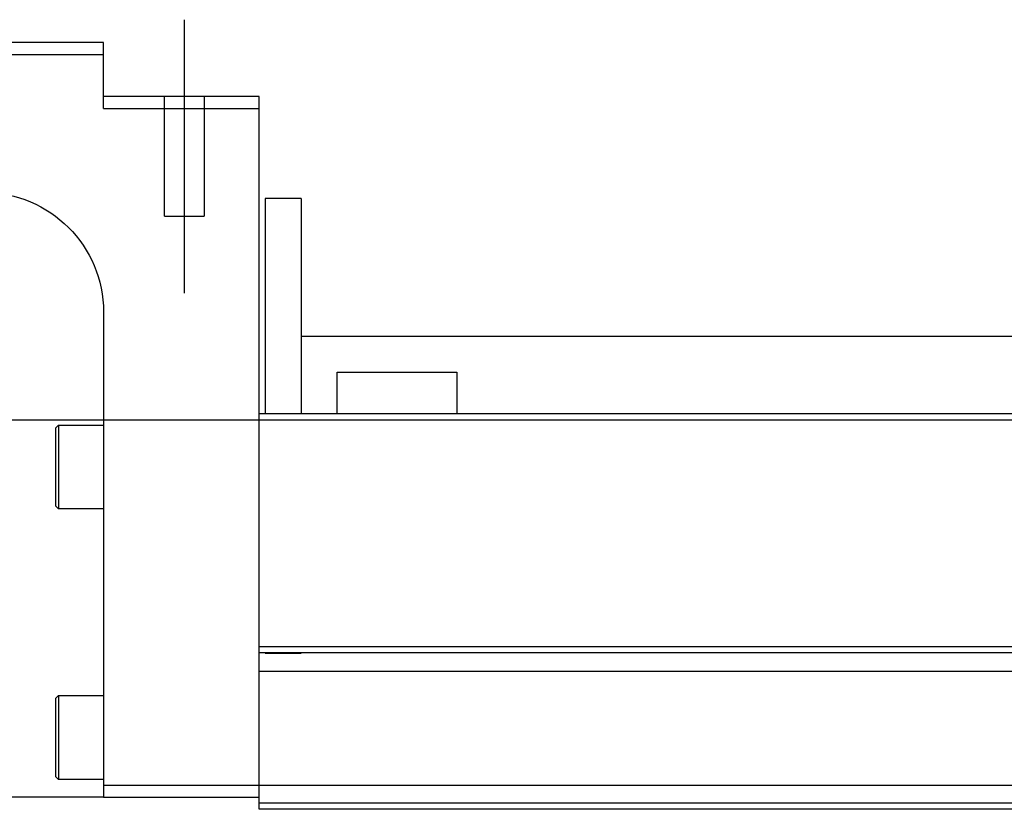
# Model space of a CAD drawing. Header units: millimetres. Extents: x -386 to 3135, y -1989 to 860.
# Tile 49 of 256: x -175 to -93, y -1654 to -1588. Entities that reach past the tile are written whole.
import ezdxf
from ezdxf.lldxf.tags import DXFTag

# ---------------------------------------------------------------- set-up
doc = ezdxf.new("R2010")
doc.units = ezdxf.units.MM
doc.layers.get('0').update_dxf_attribs({"linetype": 'CONTINUOUS'})
tags = doc.linetypes.add('DASHED', pattern=[25.72, 12.86, -12.86]).pattern_tags.tags
tags[6:7] = [DXFTag(74, 4), DXFTag(75, 0), DXFTag(340, '0'), DXFTag(46, 0.0), DXFTag(50, 0.0), DXFTag(44, 0.0), DXFTag(45, 0.0)]
tags[4:5] = [DXFTag(74, 4), DXFTag(75, 0), DXFTag(340, '0'), DXFTag(46, 0.0), DXFTag(50, 0.0), DXFTag(44, 0.0), DXFTag(45, 0.0)]

msp = doc.modelspace()

# ---------------------------------------------------------------- linework, layer by layer
at = {"ltscale": 0.2}
msp.add_line((-161.072, -1611.116), (-161.072, -1588.291), dxfattribs=at)
at = {"linetype": 'Continuous'}
for p, q in [((-167.822, -1590.204), (-241.822, -1590.204)), ((-167.822, -1591.204), (-167.822, -1590.204)), ((-241.822, -1591.204), (-167.822, -1591.204)), ((-167.822, -1595.704), (-167.822, -1591.204)), ((-154.822, -1594.704), (-167.822, -1594.704)), ((-154.822, -1595.704), (-154.822, -1594.704)), ((-167.822, -1595.704), (-154.822, -1595.704)), ((-154.822, -1620.204), (-154.822, -1595.704)), ((-151.322, -1603.204), (-154.322, -1603.204)), ((-154.322, -1603.204), (-154.322, -1621.204)), ((-151.322, -1603.204), (-151.322, -1621.204)), ((-167.822, -1612.704), (-167.822, -1652.204)), ((-151.316, -1614.704), (-67.172, -1614.704)), ((-148.322, -1617.704), (-138.322, -1617.704)), ((-148.322, -1621.204), (-148.322, -1617.704)), ((-138.322, -1617.704), (-138.322, -1621.204)), ((-154.822, -1621.204), (-154.822, -1620.204)), ((108.353, -1621.203), (-154.822, -1621.204)), ((-154.822, -1640.654), (-154.822, -1621.204)), ((-171.822, -1622.384), (-171.572, -1622.134)), ((-171.822, -1622.384), (-171.822, -1625.634)), ((-171.572, -1622.134), (-167.822, -1622.134)), ((-171.572, -1622.134), (-171.572, -1625.634)), ((-171.822, -1625.634), (-171.822, -1628.884)), ((-171.572, -1625.634), (-171.572, -1629.134)), ((-171.572, -1629.134), (-171.822, -1628.884)), ((-167.822, -1629.134), (-171.572, -1629.134)), ((103.666, -1640.654), (-154.822, -1640.654)), ((-154.822, -1641.154), (-154.822, -1640.654)), ((-154.822, -1652.204), (-154.822, -1641.154)), ((-171.822, -1644.954), (-171.572, -1644.704)), ((-171.572, -1644.704), (-167.822, -1644.704)), ((-171.572, -1644.704), (-171.572, -1648.204)), ((-171.822, -1644.954), (-171.822, -1648.204)), ((-171.822, -1648.204), (-171.822, -1651.454)), ((-171.572, -1648.204), (-171.572, -1651.704)), ((-171.572, -1651.704), (-171.822, -1651.454)), ((-167.822, -1651.704), (-171.572, -1651.704)), ((-167.822, -1652.204), (-167.822, -1653.204)), ((-154.822, -1652.204), (-167.822, -1652.204)), ((100.883, -1652.203), (-154.822, -1652.204)), ((-154.822, -1654.204), (-154.822, -1652.204)), ((-167.822, -1653.204), (-227.822, -1653.204)), ((-167.822, -1653.204), (-154.822, -1653.204)), ((100.401, -1654.203), (-154.822, -1654.204))]:
    msp.add_line(p, q, dxfattribs=at)
at = {"linetype": 'DASHED'}
for p, q in [((-162.722, -1604.704), (-162.722, -1594.704)), ((-159.422, -1594.704), (-159.422, -1604.704)), ((-162.722, -1604.704), (-159.422, -1604.704)), ((-151.322, -1641.204), (-154.322, -1641.204)), ((103.172, -1642.703), (-154.822, -1642.704)), ((100.522, -1653.703), (-154.822, -1653.704))]:
    msp.add_line(p, q, dxfattribs=at)
msp.add_line((-242.822, -1621.704), (599.178, -1621.704))
at = {"linetype": 'Continuous', "extrusion": (0, 0, -1)}
msp.add_arc((177.822, -1612.704), 10, 90, 180, dxfattribs=at)
at = {"linetype": 'Continuous'}
msp.add_open_spline([(103.546, -1641.153), (-154.822, -1641.154)], degree=1, dxfattribs=at)

doc.saveas('drawing.dxf')
